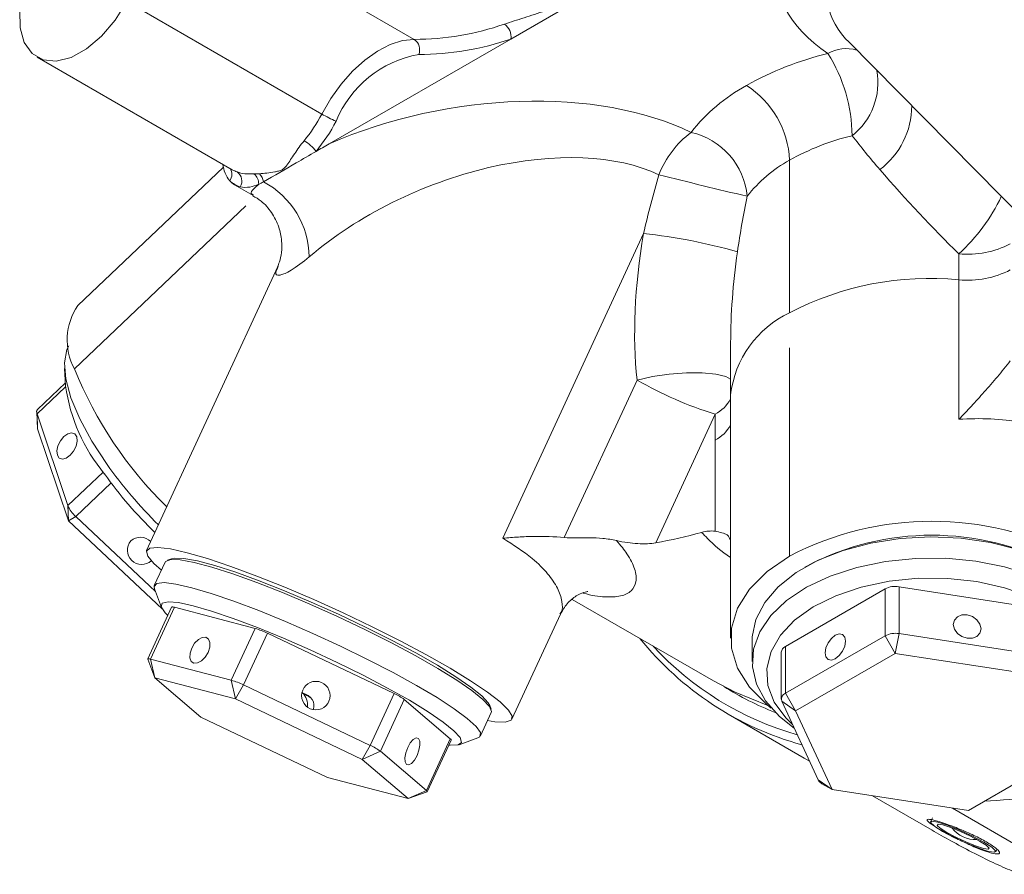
# Model space of a CAD drawing. Header units: millimetres. Extents: x 10 to 831, y 10 to 584.
# Tile 7 of 25: x 329 to 398, y 132 to 192. Entities that reach past the tile are written whole.
import ezdxf

# ---------------------------------------------------------------- set-up
doc = ezdxf.new("R2010")
doc.units = ezdxf.units.MM
doc.linetypes.add('SLD-Solido', pattern=[0])

msp = doc.modelspace()

# ---------------------------------------------------------------- linework, layer by layer
at = {"color": 7, "linetype": 'SLD-Solido', "lineweight": 15}
for p, q in [((356.813, 190.338), (343.236, 198.176)), ((368.926, 193.479), (363.53, 190.364)), ((350.374, 185.14), (336.797, 192.978)), ((363.53, 190.364), (350.879, 183.061)), ((386.993, 190.205), (402.452, 174.559)), ((330.571, 189.1), (344.148, 181.263)), ((382.927, 171.304), (382.927, 181.927)), ((343.523, 181.451), (333.406, 171.814)), ((344.299, 180.219), (345.593, 179.472)), ((333.162, 167.392), (345.093, 178.756)), ((372.764, 176.817), (362.977, 155.611)), ((394.711, 173.598), (394.711, 175.41)), ((347.31, 174.522), (338.186, 154.755)), ((394.711, 163.888), (394.711, 173.598)), ((378.826, 169.222), (378.826, 165.589)), ((382.927, 154.368), (382.927, 168.854)), ((332.473, 167.419), (332.54, 166.216)), ((367.251, 155.656), (372.311, 166.619)), ((332.544, 166.148), (330.564, 164.263)), ((332.528, 166.432), (330.582, 164.579)), ((378.826, 165.589), (378.826, 148.653)), ((330.532, 164.417), (330.599, 163.214)), ((330.564, 164.263), (332.709, 157.879)), ((330.564, 164.263), (330.599, 163.214)), ((377.748, 164.248), (373.614, 155.291)), ((377.748, 162.436), (377.748, 164.248)), ((332.743, 156.83), (330.599, 163.214)), ((377.748, 156.099), (377.748, 162.436)), ((335.163, 160.216), (332.709, 157.879)), ((335.714, 159.456), (333.252, 157.112)), ((332.743, 156.83), (332.709, 157.879)), ((332.743, 156.83), (333.252, 157.112)), ((333.252, 157.112), (338.803, 151.891)), ((339.262, 150.699), (332.743, 156.83)), ((339.907, 154.183), (339.646, 154.089)), ((339.465, 153.946), (338.717, 152.325)), ((384.128, 153.674), (383.986, 153.592)), ((400.025, 150.768), (390.545, 152.234)), ((390.545, 152.234), (390.545, 148.968)), ((338.725, 152.095), (339.217, 150.794)), ((389.579, 152.085), (382.639, 148.079)), ((389.579, 152.085), (389.579, 148.819)), ((339.925, 150.81), (338.263, 147.208)), ((340.126, 150.799), (338.463, 147.197)), ((345.741, 149.329), (340.126, 150.799)), ((367.807, 151.354), (377.63, 145.683)), ((363.609, 143.021), (366.978, 150.32)), ((345.741, 149.329), (344.078, 145.727)), ((346.59, 148.996), (344.927, 145.394)), ((355.408, 144.791), (346.59, 148.996)), ((382.639, 144.812), (389.579, 148.819)), ((390.286, 147.594), (389.579, 148.819)), ((390.286, 147.594), (390.545, 148.968)), ((390.545, 148.968), (400.025, 147.502)), ((380.326, 148.49), (380.326, 147.02)), ((382.639, 148.079), (382.639, 144.812)), ((382.346, 147.67), (382.346, 144.404)), ((390.286, 147.594), (383.346, 143.588)), ((399.767, 146.128), (390.286, 147.594)), ((338.263, 147.189), (338.755, 145.888)), ((338.463, 147.197), (338.755, 145.888)), ((338.463, 147.197), (344.078, 145.727)), ((338.755, 145.888), (341.958, 143.153)), ((344.37, 144.419), (338.755, 145.888)), ((344.37, 144.419), (344.078, 145.727)), ((344.37, 144.419), (344.927, 145.394)), ((344.927, 145.394), (353.745, 141.189)), ((355.408, 144.791), (353.745, 141.189)), ((382.639, 144.812), (383.346, 143.588)), ((353.188, 140.214), (344.37, 144.419)), ((356.115, 144.383), (354.452, 140.781)), ((359.318, 141.648), (356.115, 144.383)), ((362.156, 143.7), (362.057, 143.96)), ((382.38, 144.255), (383.346, 143.588)), ((384.92, 138.782), (382.38, 144.255)), ((361.416, 141.849), (362.164, 143.469)), ((378.648, 143.364), (383.951, 140.302)), ((383.346, 143.588), (385.886, 138.115)), ((341.958, 143.153), (350.776, 138.948)), ((353.188, 140.214), (353.745, 141.189)), ((359.318, 141.648), (357.655, 138.046)), ((357.714, 137.961), (359.377, 141.563)), ((359.926, 141.236), (361.236, 141.706)), ((353.188, 140.214), (354.452, 140.781)), ((354.452, 140.781), (357.655, 138.046)), ((395.367, 136.648), (402.307, 140.655)), ((356.391, 137.479), (353.188, 140.214)), ((384.308, 140.101), (383.951, 140.302)), ((350.776, 138.948), (356.391, 137.479)), ((384.92, 138.782), (385.886, 138.115)), ((385.179, 138.523), (385.886, 138.115)), ((356.391, 137.479), (357.655, 138.046)), ((356.391, 137.479), (357.7, 137.949)), ((385.886, 138.115), (395.367, 136.648)), ((388.686, 137.682), (392.839, 135.284)), ((394.27, 136.818), (394.265, 136.808)), ((394.265, 136.808), (400.276, 133.338)), ((392.864, 136.155), (392.736, 135.877)), ((397.275, 133.782), (397.353, 133.95))]:
    msp.add_line(p, q, dxfattribs=at)
at = {"color": 7, "linetype": 'SLD-Solido', "lineweight": 15, "flags": 128}
for points in [[(330.816, 196.432), (330.094, 195.097), (329.595, 193.711), (329.351, 192.363), (329.377, 191.138), (329.671, 190.116), (330.215, 189.361), (330.975, 188.923), (331.9, 188.829), (332.933, 189.085), (334.006, 189.674), (335.052, 190.56), (336.002, 191.685), (336.797, 192.978)], [(350.374, 185.14), (351.002, 186.221), (351.724, 187.226), (352.521, 188.127), (353.371, 188.9), (354.249, 189.522), (355.132, 189.977), (355.994, 190.251), (356.813, 190.338)], [(332.762, 169.011), (332.642, 168.749), (332.468, 167.83), (332.561, 166.697), (332.917, 165.383), (333.527, 163.925), (334.371, 162.365), (335.428, 160.749)], [(372.311, 166.619), (373.377, 166.865), (374.552, 167.039), (375.742, 167.13), (376.852, 167.128), (377.793, 167.035), (378.49, 166.858), (378.826, 166.672)], [(332.427, 162.682), (332.186, 162.388), (332.015, 162.039), (331.94, 161.689), (331.973, 161.391), (332.108, 161.191), (332.324, 161.119), (332.59, 161.186), (332.864, 161.381), (333.105, 161.676), (333.275, 162.025), (333.35, 162.375), (333.318, 162.672), (333.183, 162.872), (332.966, 162.945), (332.701, 162.878), (332.427, 162.682)], [(405.326, 148.49), (405.311, 148.847), (405.027, 150.06), (404.392, 151.228), (403.424, 152.317), (402.151, 153.296), (400.61, 154.136), (398.845, 154.815), (396.907, 155.311), (394.852, 155.611), (392.738, 155.706), (390.627, 155.594), (388.579, 155.277), (386.653, 154.765), (384.905, 154.072), (383.385, 153.219), (382.136, 152.23), (381.195, 151.133), (380.589, 149.961), (380.334, 148.745), (380.326, 148.49)], [(339.211, 153.395), (338.683, 153.859), (338.264, 154.358), (338.172, 154.716), (338.41, 154.922), (338.972, 154.972), (339.842, 154.865), (340.998, 154.603)], [(339.907, 154.183), (340.115, 154.226), (340.774, 154.203), (341.725, 154.026), (342.939, 153.702), (344.382, 153.239), (346.013, 152.651), (347.784, 151.955), (349.645, 151.17), (351.541, 150.32), (353.42, 149.429), (355.225, 148.522), (356.907, 147.625), (358.415, 146.765), (359.707, 145.966), (360.746, 145.251), (361.501, 144.641), (361.951, 144.153), (362.057, 143.96)], [(340.998, 154.603), (342.411, 154.192), (344.044, 153.645), (345.854, 152.974), (347.795, 152.197), (349.816, 151.335), (351.865, 150.409), (353.89, 149.444), (355.836, 148.465), (357.655, 147.496), (359.299, 146.563), (360.725, 145.691), (361.897, 144.902), (362.783, 144.215), (363.362, 143.65), (363.619, 143.22), (363.545, 142.937), (363.144, 142.809), (362.426, 142.837), (361.91, 142.919)], [(382.927, 154.368), (381.358, 153.289), (380.138, 152.069), (379.303, 150.745), (378.88, 149.358), (378.88, 147.949), (379.303, 146.562), (380.138, 145.238), (381.358, 144.018), (381.657, 143.781)], [(389.591, 153.991), (391.678, 154.206), (393.798, 154.215), (395.891, 154.016), (397.894, 153.617), (399.753, 153.027), (401.412, 152.265), (402.824, 151.352), (403.948, 150.315), (404.752, 149.182), (405.214, 147.988), (405.319, 146.765), (405.064, 145.55), (404.458, 144.377), (403.517, 143.281), (403.299, 143.081)], [(362.164, 143.469), (362.183, 143.538), (362.048, 143.896), (361.59, 144.392), (360.823, 145.012), (359.767, 145.739), (358.454, 146.551), (356.921, 147.425), (355.213, 148.336), (353.377, 149.257), (351.469, 150.163), (349.541, 151.027), (347.65, 151.825), (345.85, 152.532), (344.193, 153.13), (342.726, 153.6), (341.492, 153.93), (340.527, 154.109), (339.857, 154.133), (339.502, 154.001), (339.465, 153.946)], [(383.248, 142.384), (382.229, 143.194), (381.261, 144.283), (380.626, 145.45), (380.342, 146.663), (380.417, 147.886), (380.849, 149.085), (381.625, 150.223), (382.724, 151.27), (384.114, 152.195), (385.754, 152.97), (387.597, 153.575), (389.591, 153.991)], [(403.307, 143.471), (403.737, 144.105), (404.211, 145.264), (404.318, 146.452), (404.057, 147.633), (403.435, 148.767), (402.471, 149.82), (401.198, 150.756), (399.655, 151.545), (397.893, 152.164), (395.969, 152.59), (393.943, 152.811), (391.881, 152.82), (389.85, 152.616)], [(338.725, 152.095), (338.699, 152.257), (338.891, 152.466), (339.405, 152.52), (340.226, 152.418), (341.33, 152.162), (342.685, 151.761), (344.252, 151.225), (345.987, 150.57)], [(389.85, 152.616), (387.914, 152.207), (386.137, 151.604), (384.574, 150.827), (383.277, 149.903), (382.286, 148.859), (381.634, 147.73), (381.342, 146.551), (381.419, 145.362), (381.863, 144.2), (382.659, 143.102), (383.134, 142.631)], [(345.898, 149.391), (344.215, 150.025), (342.707, 150.535), (341.422, 150.906), (340.401, 151.125), (339.678, 151.185), (339.275, 151.085), (339.206, 150.827), (339.472, 150.42), (339.658, 150.231)], [(340.126, 150.799), (340.057, 150.815), (340.002, 150.824), (339.961, 150.825), (339.935, 150.819), (339.925, 150.81)], [(345.987, 150.57), (347.839, 149.815), (349.756, 148.981), (351.681, 148.093), (353.559, 147.176), (355.338, 146.256), (356.964, 145.361), (358.392, 144.514), (359.581, 143.742), (360.496, 143.066), (361.111, 142.506), (361.408, 142.078), (361.379, 141.793), (361.236, 141.706)], [(394.319, 149.609), (394.393, 149.285), (394.602, 148.988), (394.916, 148.763), (395.285, 148.643), (395.655, 148.648), (395.968, 148.777), (396.178, 149.009), (396.251, 149.31), (396.178, 149.634), (395.968, 149.932), (395.655, 150.157), (395.285, 150.276), (394.916, 150.271), (394.602, 150.143), (394.393, 149.91), (394.319, 149.609)], [(359.212, 141.206), (359.301, 141.197), (359.866, 141.218), (360.103, 141.397), (360.004, 141.731), (359.573, 142.208), (358.822, 142.813), (357.777, 143.526), (356.47, 144.325), (354.944, 145.183), (353.248, 146.074), (351.437, 146.969), (349.568, 147.838), (347.702, 148.654), (345.898, 149.391)], [(341.322, 147.963), (341.207, 147.606), (341.196, 147.282), (341.291, 147.038), (341.479, 146.912), (341.729, 146.924), (342.005, 147.07), (342.264, 147.33), (342.466, 147.663), (342.582, 148.019), (342.593, 148.344), (342.497, 148.587), (342.31, 148.713), (342.059, 148.702), (341.784, 148.555), (341.525, 148.296), (341.322, 147.963)], [(385.402, 147.632), (385.456, 147.351), (385.609, 147.174), (385.838, 147.13), (386.109, 147.224), (386.38, 147.442), (386.609, 147.752), (386.762, 148.105), (386.816, 148.449), (386.762, 148.73), (386.609, 148.906), (386.38, 148.951), (386.109, 148.857), (385.838, 148.639), (385.609, 148.329), (385.456, 147.976), (385.402, 147.632)], [(338.263, 147.189), (338.261, 147.203), (338.272, 147.217), (338.298, 147.223), (338.34, 147.222), (338.395, 147.213), (338.463, 147.197)], [(377.63, 145.683), (379.141, 144.892), (381.411, 143.974)], [(356.351, 141.043), (356.217, 140.677), (356.152, 140.324), (356.168, 140.039), (356.261, 139.864), (356.418, 139.826), (356.614, 139.93), (356.82, 140.162), (357.003, 140.486), (357.138, 140.851), (357.202, 141.204), (357.186, 141.49), (357.093, 141.665), (356.936, 141.703), (356.74, 141.598), (356.535, 141.366), (356.351, 141.043)], [(359.377, 141.563), (359.378, 141.567), (359.373, 141.587), (359.353, 141.615), (359.318, 141.648)], [(357.655, 138.046), (357.69, 138.012), (357.711, 137.985), (357.715, 137.965), (357.705, 137.951), (357.7, 137.949)], [(393.238, 135.85), (392.825, 135.916), (392.744, 135.816), (393.008, 135.566), (393.575, 135.204), (394.361, 134.785), (395.244, 134.373), (396.091, 134.03), (396.773, 133.809), (397.186, 133.744), (397.267, 133.843), (397.003, 134.093), (396.436, 134.455), (395.65, 134.874), (394.767, 135.287), (393.92, 135.629), (393.238, 135.85)], [(393.591, 135.646), (393.261, 135.698), (393.197, 135.619), (393.407, 135.419), (393.861, 135.129), (394.49, 134.794), (395.197, 134.464), (395.874, 134.19), (396.42, 134.013), (396.75, 133.961), (396.815, 134.041), (396.604, 134.241), (396.15, 134.53), (395.521, 134.865), (394.815, 135.195), (394.137, 135.469), (393.591, 135.646)]]:
    msp.add_lwpolyline(points, dxfattribs=at)
at = {"color": 7, "linetype": 'SLD-Solido', "lineweight": 15}
msp.add_circle((349.961, 144.654), 0.992, dxfattribs=at)
for centre, radius, start, end in [((356.775, 209.644), 19.306, 270.11317, 289.06828), ((362.491, 190.527), 1.051, 351.07013, 55.84362), ((356.289, 189.611), 0.896, 338.39527, 54.20658), ((357.083, 209.016), 19.735, 270.11317, 289.06828), ((358.446, 181.756), 7.641, 99.98209, 157.84455), ((390.726, 167.912), 22.048, 103.46821, 119.34298), ((386.878, 187.098), 2.597, 73.94093, 119.69446), ((376.416, 183.543), 10.86, 0.46482, 32.34755), ((384.365, 187.335), 4.711, 308.16736, 10.23593), ((386.032, 176.044), 12.66, 118.85769, 141.88053), ((376.402, 181.63), 6.531, 2.60548, 57.39452), ((385.853, 185.719), 5.575, 307.02632, 359.97013), ((341.313, 189.825), 10.2, 320.12454, 332.65992), ((355.313, 193.692), 9.876, 239.99234, 246.46697), ((341.101, 189.947), 11.56, 320.12454, 332.65992), ((380.09, 178.49), 6.706, 126.81349, 158.81962), ((374.965, 178.952), 5.03, 5.29075, 77.28663), ((391.215, 167.183), 16.914, 103.46821, 119.34298), ((347.774, 180.933), 2.721, 36.08735, 59.83573), ((345.628, 181.843), 2.143, 185.42554, 219.09157), ((387.614, 173.421), 9.712, 118.85769, 141.88053), ((343.371, 180.939), 0.743, 322.94654, 34.06118), ((345.157, 183.014), 2.021, 240.02745, 250.72549), ((344.02, 180.469), 0.792, 329.37502, 53.59714), ((345.085, 180.276), 0.897, 358.61977, 50.64425), ((345.395, 180.325), 0.917, 5.98323, 46.1412), ((464.879, 540.767), 371.192, 255.80225, 256.77725), ((344.979, 181.397), 1.36, 221.75959, 258.22966), ((345.454, 182.22), 2.282, 229.24948, 250.73977), ((345.05, 182.134), 2.098, 260.43603, 296.34393), ((343.544, 175.145), 5.954, 0.45895, 62.35929), ((385.841, 185.049), 13.099, 312.62177, 334.48266), ((368.845, 139.181), 37.84, 73.95776, 84.0541), ((395.335, 181.743), 6.364, 264.37491, 297.65311), ((395.335, 179.931), 6.364, 264.37491, 297.65311), ((392.656, 152.735), 20.963, 84.37491, 117.65311), ((336.891, 169.404), 4.237, 145.33277, 208.35841), ((385.993, 164.776), 7.213, 115.15723, 173.52263), ((359.278, 177.943), 28.167, 201.99878, 225.65759), ((385.554, 189.563), 26.491, 240.00813, 252.86291), ((344.801, 167.979), 12.387, 188.18069, 219.61413), ((376.525, 166.576), 2.63, 297.70571, 331.05628), ((330.822, 164.407), 0.295, 144.46312, 209.22805), ((376.525, 164.764), 2.63, 297.70571, 331.05628), ((361.844, 179.584), 32.443, 215.48815, 225.2643), ((359.635, 177.469), 29.943, 215.49992, 225.80369), ((334.637, 158.667), 2.082, 202.22923, 228.31516), ((392.826, 135.367), 21.425, 62.48054, 117.51946), ((337.757, 154.647), 1.027, 45.59431, 131.18262), ((367.197, 190.899), 36.182, 280.21474, 285.39936), ((392.826, 137.13), 18.691, 62.26361, 117.73639), ((337.837, 154.779), 0.992, 139.75048, 312.21696), ((390.284, 150.722), 1.535, 80.2289, 117.35717), ((344.187, 144.13), 5.426, 63.71742, 73.36061), ((390.284, 147.456), 1.535, 80.2289, 117.35717), ((389.605, 162.36), 21.92, 218.75158, 254.60549), ((389.31, 162.659), 21.538, 222.50467, 254.23571), ((382.849, 147.619), 0.505, 114.52506, 174.1548), ((342.524, 140.528), 5.426, 63.71742, 73.36061), ((389.527, 163.031), 20.972, 237.77925, 248.76444), ((353.859, 141.292), 3.827, 53.87911, 66.12627), ((382.795, 144.401), 0.44, 110.74208, 199.461), ((352.196, 137.69), 3.827, 53.87911, 66.12627), ((394.929, 174.362), 37.08, 272.36603, 294.47682), ((385.464, 139.067), 0.614, 207.65037, 242.34508), ((395.837, 136.631), 2, 216.81159, 273.63845)]:
    msp.add_arc(centre, radius, start, end, dxfattribs=at)
for centre, major_axis, ratio, start_param, end_param in [((402.332, 198.069), (20.422, 3.579), 0.552881, 2.320131, 3.661426), ((402.332, 194.599), (16.738, 1.648), 0.474866, 2.033586, 3.483403), ((402.332, 194.599), (16.738, 1.648), 0.474866, 3.483403, 3.509074), ((360.976, 174.194), (20.422, 3.579), 0.552881, 0.647415, 1.98871), ((360.976, 170.724), (16.318, 6.817), 0.558653, 0.466539, 2.096053), ((392.826, 183.725), (-13.612, 15.602), 0.209684, 1.545402, 1.941688), ((390.395, 184.361), (12.145, 28.341), 0.480649, 2.037684, 2.43397), ((392.826, 183.725), (9.092, 26.593), 0.400316, 2.016407, 2.277662), ((348.612, 143.935), (1.216, 0.066), 0.77841, 5.92577, 7.463198), ((348.612, 143.935), (1.793, -0.864), 0.498185, 1.224602, 1.579093), ((348.612, 143.935), (0.021, 1.059), 0.730448, 4.636388, 5.743701)]:
    msp.add_ellipse(centre, major_axis=major_axis, ratio=ratio, start_param=start_param, end_param=end_param, dxfattribs=at)
for points, knots in [([(363.082, 191.397), (363.519, 191.543), (363.982, 191.69), (364.931, 191.998), (365.417, 192.158), (366.897, 192.668), (367.909, 193.046), (368.926, 193.479)], [0, 0, 0, 0, 0.25, 0.25, 0.5, 0.5, 1, 1, 1, 1]), ([(346.03, 180.986), (346.371, 181.003), (346.731, 181.04), (347.186, 181.128), (347.277, 181.148), (347.455, 181.195), (347.542, 181.223), (347.692, 181.303), (347.748, 181.355), (347.85, 181.465), (347.895, 181.523), (348.031, 181.703), (348.118, 181.831), (348.297, 182.098), (348.389, 182.238), (348.583, 182.528), (348.683, 182.676), (348.898, 182.978), (349.012, 183.132), (349.141, 183.285)], [0, 0, 0, 0, 0.25, 0.25, 0.3125, 0.3125, 0.375, 0.375, 0.4375, 0.4375, 0.5, 0.5, 0.625, 0.625, 0.75, 0.75, 0.875, 0.875, 1, 1, 1, 1]), ([(346.307, 180.42), (347.069, 180.858), (347.831, 181.295), (348.593, 181.735), (349.053, 182.001), (349.513, 182.269), (349.973, 182.536)], [0, 0, 0, 0, 0.003233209, 0.003233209, 0.003233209, 0.005184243, 0.005184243, 0.005184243, 0.005184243]), ([(344.49, 181.106), (344.658, 181.047), (344.834, 181.009), (345.217, 180.967), (345.424, 180.963), (345.653, 180.969)], [0, 0, 0, 0, 0.5, 0.5, 1, 1, 1, 1]), ([(345.611, 179.511), (345.55, 179.538), (345.395, 179.606), (345.538, 179.847), (345.861, 180.143), (345.981, 180.254)], [0, 0, 0, 0, 0.284718, 0.732746, 1, 1, 1, 1]), ([(345.572, 179.451), (345.77, 179.335), (346.273, 179.04), (346.919, 178.29), (347.409, 177.333), (347.611, 176.354), (347.593, 175.516), (347.449, 174.867), (347.338, 174.605), (347.292, 174.495)], [0, 0, 0, 0, 0.114175, 0.289535, 0.474077, 0.6363, 0.778585, 0.906212, 1, 1, 1, 1]), ([(349.499, 175.193), (349.05, 174.841), (348.239, 174.205), (347.649, 173.963), (347.265, 173.899), (347.072, 173.991), (347.274, 174.363), (347.349, 174.504)], [0, 0, 0, 0, 0.285699, 0.516837, 0.555934, 0.832665, 1, 1, 1, 1]), ([(398.288, 167.957), (397.996, 167.584), (397.694, 167.218), (397.234, 166.674), (397.078, 166.492), (396.772, 166.138), (396.62, 165.964), (396.169, 165.452), (395.873, 165.122), (395.433, 164.644), (395.286, 164.488), (394.997, 164.182), (394.852, 164.032), (394.711, 163.888)], [0, 0, 0, 0, 0.25, 0.25, 0.375, 0.375, 0.5, 0.5, 0.75, 0.75, 0.875, 0.875, 1, 1, 1, 1]), ([(402.726, 162.365), (402.182, 162.679), (401.602, 162.943), (400.374, 163.379), (399.726, 163.55), (397.674, 163.928), (396.211, 163.988), (394.711, 163.888)], [0, 0, 0, 0, 0.25, 0.25, 0.5, 0.5, 1, 1, 1, 1]), ([(367.251, 155.656), (366.551, 155.727), (365.839, 155.75), (364.768, 155.732), (364.41, 155.717), (363.873, 155.684), (363.694, 155.672), (363.335, 155.644), (363.155, 155.628), (362.977, 155.611)], [0, 0, 0, 0, 0.5, 0.5, 0.75, 0.75, 0.875, 0.875, 1, 1, 1, 1]), ([(366.948, 150.335), (366.978, 150.375), (367.143, 150.599), (367.118, 151.209), (366.835, 152.112), (366.139, 153.139), (364.97, 154.336), (363.704, 155.146), (362.977, 155.611)], [0, 0, 0, 0, 0.038945, 0.213764, 0.393404, 0.570629, 0.753292, 1, 1, 1, 1]), ([(370.879, 155.447), (370.568, 155.515), (370.254, 155.562), (369.62, 155.622), (369.299, 155.636), (368.679, 155.644), (368.376, 155.638), (367.79, 155.632), (367.512, 155.63), (367.251, 155.656)], [0, 0, 0, 0, 0.25, 0.25, 0.5, 0.5, 0.75, 0.75, 1, 1, 1, 1]), ([(378.826, 154.251), (378.822, 154.254), (378.157, 154.683), (377.511, 155.282), (376.94, 155.876), (376.805, 156.016)], [0, 0, 0, 0, 0.005202, 0.764384, 1, 1, 1, 1]), ([(378.807, 155.442), (378.764, 155.587), (378.671, 155.904), (378.072, 156.031), (377.748, 156.099)], [0, 0, 0, 0, 0.4572442, 1, 1, 1, 1]), ([(370.879, 155.447), (371.021, 155.284), (371.295, 154.97), (371.784, 154.29), (372.215, 153.439), (372.307, 152.558), (371.967, 151.91), (371.24, 151.535), (370.089, 151.499), (369.163, 151.603), (368.553, 151.804), (368.538, 151.809)], [0, 0, 0, 0, 0.062039, 0.119158, 0.26805, 0.421011, 0.563653, 0.710453, 0.851099, 0.996382, 1, 1, 1, 1]), ([(373.614, 155.291), (373.432, 155.258), (373.237, 155.238), (372.82, 155.219), (372.597, 155.22), (371.894, 155.261), (371.4, 155.333), (370.879, 155.447)], [0, 0, 0, 0, 0.25, 0.25, 0.5, 0.5, 1, 1, 1, 1]), ([(366.987, 150.313), (367.127, 150.569), (367.419, 151.105), (368.083, 151.625), (368.614, 151.864), (368.911, 151.908), (368.886, 151.907), (368.878, 151.907)], [0, 0, 0, 0, 0.222733, 0.466667, 0.69136, 0.90644, 1, 1, 1, 1]), ([(396.626, 134.467), (396.857, 134.323), (397.319, 134.037), (397.598, 133.732), (397.492, 133.599), (397.02, 133.663), (396.242, 133.926), (395.288, 134.336), (394.289, 134.828), (393.395, 135.316), (392.748, 135.718), (392.435, 135.983), (392.526, 136.071), (392.99, 135.99), (393.777, 135.744), (394.747, 135.377), (395.779, 134.926), (396.344, 134.62), (396.626, 134.467)], [0, 0, 0, 0, 0.062384, 0.12482, 0.18733, 0.249913, 0.312526, 0.375097, 0.437521, 0.499999, 0.562477, 0.624899, 0.687471, 0.750085, 0.812667, 0.875177, 0.937614, 1, 1, 1, 1]), ([(392.839, 135.284), (393.264, 135.042), (394.115, 134.558), (395.628, 133.746), (397.11, 133.006), (398.311, 132.478), (398.878, 132.288), (399.105, 132.213)], [0, 0, 0, 0, 0.213836, 0.427648, 0.642126, 0.857268, 1, 1, 1, 1])]:
    msp.add_open_spline(points, degree=3, knots=knots, dxfattribs=at)
for points in [[(389.21, 181.268), (388.521, 182.067), (387.882, 182.856), (387.276, 183.631)], [(349.973, 182.536), (350.275, 182.711), (350.577, 182.887), (350.879, 183.061)], [(345.653, 180.969), (345.773, 180.973), (345.898, 180.979), (346.03, 180.986)], [(372.764, 176.817), (373.081, 178.195), (373.441, 179.559), (373.837, 180.913)], [(345.981, 180.254), (346.089, 180.302), (346.198, 180.358), (346.307, 180.42)], [(379.974, 179.416), (379.712, 178.139), (379.486, 176.851), (379.302, 175.547)], [(376.805, 156.016), (377.14, 156.108), (377.454, 156.135), (377.748, 156.099)]]:
    msp.add_open_spline(points, degree=3, dxfattribs=at)

doc.saveas('drawing.dxf')
